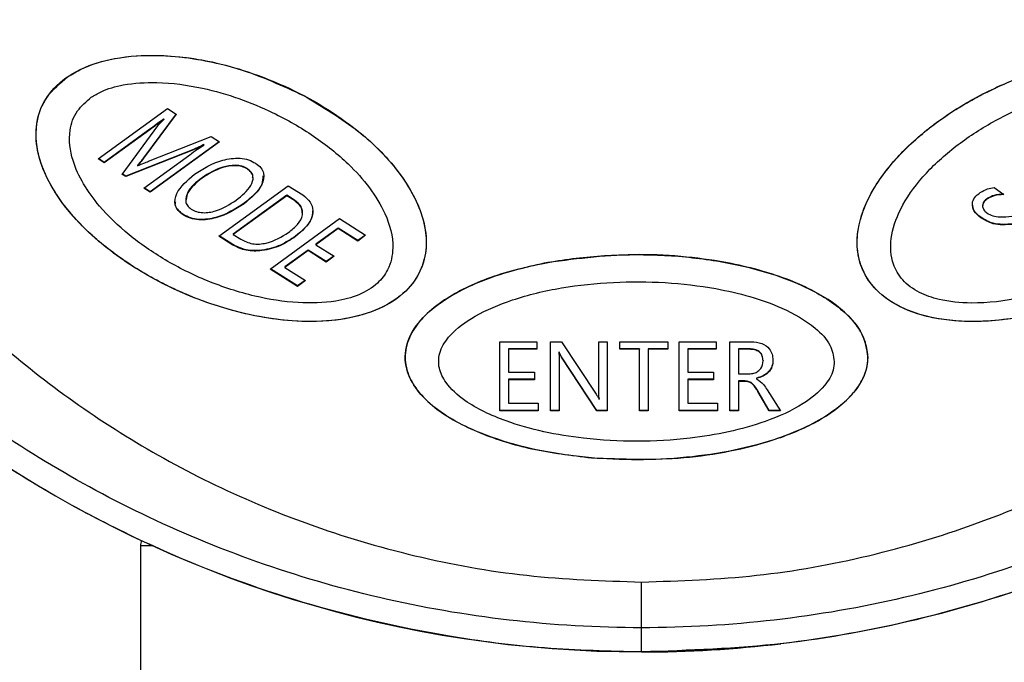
# Model space of a CAD drawing. Header units: millimetres. Extents: x 108 to 474, y 7 to 277.
# Tile 3 of 8: x 118 to 135, y 67 to 77. Entities that reach past the tile are written whole.
import ezdxf

# ---------------------------------------------------------------- set-up
doc = ezdxf.new("R2010")
doc.units = ezdxf.units.MM

msp = doc.modelspace()

# ---------------------------------------------------------------- linework, layer by layer
at = {"color": 7, "linetype": 'Continuous', "lineweight": 25}
for p, q in [((119.169, 75.075), (120.345, 75.929)), ((120.491, 75.836), (119.941, 75.093)), ((120.494, 75.833), (119.941, 75.086)), ((120.345, 75.929), (120.494, 75.833)), ((119.579, 74.812), (120.183, 75.635)), ((120.283, 75.75), (120.279, 75.752)), ((120.279, 75.752), (120.279, 75.745)), ((120.283, 75.743), (120.279, 75.745)), ((120.283, 75.75), (120.283, 75.743)), ((120.046, 75.576), (119.274, 75.015)), ((120.046, 75.568), (119.274, 75.007)), ((120.046, 75.576), (120.046, 75.568)), ((120.026, 75.036), (121.086, 75.454)), ((121.224, 75.366), (120.053, 74.516)), ((121.229, 75.363), (120.053, 74.509)), ((120.962, 75.315), (120.959, 75.317)), ((120.959, 75.317), (120.959, 75.309)), ((120.962, 75.308), (120.959, 75.309)), ((120.962, 75.315), (120.962, 75.308)), ((121.086, 75.454), (121.229, 75.363)), ((120.815, 75.247), (119.641, 74.78)), ((120.815, 75.24), (119.641, 74.773)), ((119.943, 74.579), (120.722, 75.145)), ((120.815, 75.247), (120.815, 75.24)), ((119.274, 75.007), (119.169, 75.075)), ((119.274, 75.015), (119.174, 75.079)), ((119.274, 75.015), (119.274, 75.007)), ((119.941, 75.093), (119.941, 75.086)), ((119.641, 74.773), (119.579, 74.812)), ((119.641, 74.78), (119.583, 74.817)), ((119.835, 74.964), (119.835, 74.957)), ((119.835, 74.957), (119.838, 74.954)), ((121.698, 74.911), (121.698, 74.904)), ((119.641, 74.78), (119.641, 74.773)), ((120.932, 74.755), (120.932, 74.748)), ((121.797, 74.749), (121.797, 74.757)), ((120.053, 74.509), (119.943, 74.579)), ((120.053, 74.516), (119.949, 74.583)), ((120.053, 74.516), (120.053, 74.509)), ((121.218, 73.765), (122.394, 74.619)), ((122.394, 74.619), (122.638, 74.463)), ((134.362, 74.59), (134.525, 74.469)), ((120.655, 74.381), (120.655, 74.374)), ((122.369, 74.457), (121.462, 73.799)), ((122.369, 74.45), (121.462, 73.792)), ((121.644, 74.321), (121.644, 74.314)), ((122.498, 74.375), (122.369, 74.457)), ((122.369, 74.457), (122.369, 74.45)), ((122.498, 74.367), (122.369, 74.45)), ((122.498, 74.375), (122.498, 74.367)), ((134.253, 74.406), (134.253, 74.398)), ((120.612, 74.132), (120.612, 74.125)), ((122.636, 74.156), (122.636, 74.163)), ((134.167, 74.284), (134.167, 74.276)), ((122.089, 73.207), (123.265, 74.062)), ((123.265, 74.062), (123.706, 73.779)), ((134.135, 74.085), (134.135, 74.077)), ((121.462, 73.799), (121.462, 73.792)), ((123.241, 73.9), (122.864, 73.626)), ((123.241, 73.893), (122.864, 73.619)), ((123.571, 73.688), (123.241, 73.9)), ((123.241, 73.9), (123.241, 73.893)), ((123.571, 73.681), (123.241, 73.893)), ((121.453, 73.614), (121.218, 73.765)), ((121.453, 73.621), (121.223, 73.769)), ((121.462, 73.792), (121.587, 73.712)), ((122.517, 73.764), (122.517, 73.756)), ((123.701, 73.782), (123.571, 73.688)), ((123.706, 73.779), (123.571, 73.681)), ((123.571, 73.688), (123.571, 73.681)), ((121.453, 73.621), (121.453, 73.614)), ((122.73, 73.529), (122.334, 73.242)), ((122.73, 73.521), (122.334, 73.234)), ((123.036, 73.333), (122.73, 73.529)), ((122.73, 73.529), (122.73, 73.521)), ((123.036, 73.325), (122.73, 73.521)), ((122.864, 73.626), (122.864, 73.619)), ((122.864, 73.619), (123.17, 73.423)), ((123.165, 73.426), (123.036, 73.333)), ((123.17, 73.423), (123.036, 73.325)), ((123.036, 73.333), (123.036, 73.325)), ((122.549, 72.913), (122.089, 73.207)), ((122.549, 72.92), (122.095, 73.211)), ((122.334, 73.242), (122.334, 73.234)), ((122.334, 73.234), (122.684, 73.01)), ((122.678, 73.014), (122.549, 72.92)), ((122.684, 73.01), (122.549, 72.913)), ((122.549, 72.92), (122.549, 72.913)), ((125.981, 71.975), (126.61, 71.975)), ((125.981, 70.803), (125.981, 71.975)), ((126.61, 71.975), (126.61, 71.846)), ((126.84, 71.975), (127.029, 71.975)), ((126.84, 70.803), (126.84, 71.975)), ((127.029, 71.975), (127.613, 71.083)), ((127.658, 71.173), (127.658, 71.975)), ((127.658, 71.975), (127.804, 71.975)), ((127.804, 71.975), (127.804, 70.803)), ((128.014, 71.846), (128.014, 71.975)), ((128.014, 71.975), (128.832, 71.975)), ((128.832, 71.975), (128.832, 71.846)), ((129.02, 71.975), (129.649, 71.975)), ((129.02, 70.803), (129.02, 71.975)), ((129.649, 71.975), (129.649, 71.846)), ((129.88, 71.975), (130.242, 71.975)), ((129.88, 70.803), (129.88, 71.975)), ((126.61, 71.853), (126.128, 71.853)), ((126.128, 71.853), (126.128, 71.846)), ((126.128, 71.846), (126.128, 71.46)), ((126.61, 71.846), (126.128, 71.846)), ((126.987, 71.796), (126.982, 71.796)), ((126.982, 71.796), (126.982, 71.789)), ((126.987, 71.796), (126.987, 71.789)), ((128.349, 71.853), (128.014, 71.853)), ((128.349, 71.846), (128.014, 71.846)), ((128.349, 71.853), (128.349, 71.846)), ((128.349, 70.803), (128.349, 71.846)), ((128.832, 71.853), (128.496, 71.853)), ((128.496, 71.853), (128.496, 71.846)), ((128.496, 71.846), (128.496, 70.803)), ((128.832, 71.846), (128.496, 71.846)), ((129.649, 71.853), (129.167, 71.853)), ((129.167, 71.853), (129.167, 71.846)), ((129.167, 71.846), (129.167, 71.46)), ((129.649, 71.846), (129.167, 71.846)), ((130.21, 71.853), (130.026, 71.853)), ((130.026, 71.853), (130.026, 71.846)), ((130.21, 71.846), (130.026, 71.846)), ((130.026, 71.846), (130.026, 71.431)), ((130.21, 71.853), (130.21, 71.846)), ((126.987, 71.789), (126.982, 71.789)), ((126.987, 71.632), (126.987, 71.625)), ((127.628, 70.81), (127.028, 71.72)), ((127.028, 71.72), (127.028, 71.712)), ((127.628, 70.803), (127.028, 71.712)), ((130.445, 71.659), (130.445, 71.651)), ((126.128, 71.46), (126.568, 71.46)), ((126.568, 71.46), (126.568, 71.331)), ((126.987, 71.625), (126.987, 70.803)), ((129.167, 71.46), (129.607, 71.46)), ((129.607, 71.46), (129.607, 71.331)), ((126.568, 71.339), (126.128, 71.339)), ((126.128, 71.339), (126.128, 71.331)), ((126.128, 71.331), (126.128, 70.931)), ((126.568, 71.331), (126.128, 71.331)), ((129.607, 71.339), (129.167, 71.339)), ((129.167, 71.339), (129.167, 71.331)), ((129.167, 71.331), (129.167, 70.931)), ((129.607, 71.331), (129.167, 71.331)), ((130.026, 71.431), (130.208, 71.431)), ((130.135, 71.31), (130.026, 71.31)), ((130.026, 71.31), (130.026, 71.303)), ((130.026, 71.303), (130.026, 70.803)), ((130.135, 71.303), (130.026, 71.303)), ((130.135, 71.31), (130.135, 71.303)), ((130.335, 71.358), (130.335, 71.351)), ((130.335, 71.351), (130.335, 71.347)), ((130.55, 70.81), (130.356, 71.14)), ((130.356, 71.14), (130.356, 71.132)), ((130.55, 70.803), (130.356, 71.132)), ((130.512, 71.157), (130.739, 70.803)), ((127.662, 71.003), (127.665, 71.003)), ((127.665, 71.01), (127.665, 71.003)), ((126.631, 70.81), (125.981, 70.81)), ((126.631, 70.803), (125.981, 70.803)), ((126.128, 70.931), (126.631, 70.931)), ((126.631, 70.931), (126.631, 70.803)), ((126.987, 70.81), (126.84, 70.81)), ((126.987, 70.803), (126.84, 70.803)), ((127.804, 70.81), (127.628, 70.81)), ((127.628, 70.81), (127.628, 70.803)), ((127.804, 70.803), (127.628, 70.803)), ((128.496, 70.81), (128.349, 70.81)), ((128.496, 70.803), (128.349, 70.803)), ((129.67, 70.81), (129.02, 70.81)), ((129.67, 70.803), (129.02, 70.803)), ((129.167, 70.931), (129.67, 70.931)), ((129.67, 70.931), (129.67, 70.803)), ((130.026, 70.81), (129.88, 70.81)), ((130.026, 70.803), (129.88, 70.803)), ((130.734, 70.81), (130.55, 70.81)), ((130.55, 70.81), (130.55, 70.803)), ((130.739, 70.803), (130.55, 70.803)), ((119.886, 68.515), (119.886, 66.365)), ((120.094, 68.515), (119.886, 68.515)), ((128.386, 66.718), (128.386, 67.126)), ((128.386, 66.715), (128.386, 66.718))]:
    msp.add_line(p, q, dxfattribs=at)
for centre, radius, start, end in [((128.369, 86.643), 19.926, 201.8064, 270.0492), ((120.086, 68.515), 0.2, 154.2675, 180), ((128.386, 86.715), 20, 270, 276.7789)]:
    msp.add_arc(centre, radius, start, end, dxfattribs=at)
for points, knots in [([(128.386, 66.715), (127.836, 66.728), (126.73, 66.755), (124.79, 67.005), (122.595, 67.515), (120.568, 68.271), (118.955, 69.058), (117.699, 69.789), (116.519, 70.595), (115.307, 71.555), (114.107, 72.675), (112.942, 73.969), (111.912, 75.332), (110.877, 76.975), (109.925, 78.901), (109.131, 81.136), (108.609, 83.436), (108.365, 85.754), (108.388, 88.046), (108.669, 90.321), (109.22, 92.592), (109.986, 94.65), (110.893, 96.468), (111.883, 98.067), (113.061, 99.617), (114.302, 100.951), (115.539, 102.067), (116.73, 102.992), (118.034, 103.852), (119.606, 104.718), (121.487, 105.534), (123.681, 106.197), (126.004, 106.632), (127.585, 106.687), (128.386, 106.715)], [0, 0, 0, 0, 0.021605, 0.043505, 0.077325, 0.112098, 0.133198, 0.154303, 0.175969, 0.197639, 0.225769, 0.253904, 0.282743, 0.311587, 0.353704, 0.395829, 0.43932, 0.482813, 0.524583, 0.566351, 0.60931, 0.652263, 0.684256, 0.716246, 0.749066, 0.781879, 0.804845, 0.827808, 0.851366, 0.87492, 0.90608, 0.937869, 0.968523, 1, 1, 1, 1]), ([(128.386, 106.715), (128.93, 106.702), (130.025, 106.676), (131.953, 106.429), (134.14, 105.925), (136.165, 105.176), (137.778, 104.393), (139.036, 103.664), (140.218, 102.86), (141.432, 101.902), (142.635, 100.786), (143.802, 99.495), (144.836, 98.132), (145.875, 96.49), (146.832, 94.564), (147.631, 92.327), (148.158, 90.025), (148.406, 87.706), (148.386, 85.411), (148.108, 83.135), (147.559, 80.862), (146.795, 78.803), (145.891, 76.983), (144.903, 75.384), (143.728, 73.833), (142.488, 72.497), (141.253, 71.38), (140.064, 70.454), (138.761, 69.592), (137.19, 68.723), (135.306, 67.903), (133.106, 67.237), (130.776, 66.798), (129.19, 66.743), (128.386, 66.715)], [0, 0, 0, 0, 0.021391, 0.04307, 0.076808, 0.111496, 0.132596, 0.1537, 0.175365, 0.197034, 0.225156, 0.253284, 0.282116, 0.310951, 0.353098, 0.395253, 0.43878, 0.48231, 0.524113, 0.565916, 0.608911, 0.6519, 0.6839, 0.715895, 0.748722, 0.78154, 0.804498, 0.827452, 0.851002, 0.874547, 0.90579, 0.937667, 0.968419, 1, 1, 1, 1]), ([(128.386, 67.126), (128.386, 67.126), (127.634, 67.126), (126.128, 67.215), (123.93, 67.596), (121.84, 68.212), (119.905, 69.018), (118.141, 69.986), (116.551, 71.08), (114.937, 72.44), (113.383, 74.094), (111.971, 76.044), (110.847, 78.086), (110.002, 80.191), (109.421, 82.34), (109.098, 84.513), (109.026, 86.705), (109.209, 88.903), (109.652, 91.097), (110.359, 93.253), (111.304, 95.281), (112.465, 97.172), (113.824, 98.912), (115.305, 100.414), (116.852, 101.68), (118.406, 102.725), (119.999, 103.587), (121.596, 104.266), (123.158, 104.784), (124.822, 105.178), (126.573, 105.438), (127.781, 105.472), (128.386, 105.489)], [0, 0, 0, 0, 0.000001, 0.030924, 0.061854, 0.092619, 0.123399, 0.153355, 0.183419, 0.213412, 0.25509, 0.29693, 0.338669, 0.380458, 0.42241, 0.464386, 0.506208, 0.548845, 0.591642, 0.634416, 0.677021, 0.715357, 0.75377, 0.792061, 0.821264, 0.850531, 0.879697, 0.903217, 0.926797, 0.950297, 0.97515, 1, 1, 1, 1]), ([(128.386, 105.489), (128.386, 105.489), (128.99, 105.489), (130.2, 105.43), (131.95, 105.18), (133.613, 104.783), (135.176, 104.266), (136.773, 103.587), (138.366, 102.725), (139.92, 101.68), (141.467, 100.414), (142.948, 98.912), (144.307, 97.172), (145.468, 95.281), (146.413, 93.253), (147.12, 91.097), (147.563, 88.903), (147.746, 86.705), (147.674, 84.513), (147.351, 82.34), (146.77, 80.191), (145.925, 78.086), (144.801, 76.044), (143.389, 74.094), (141.835, 72.44), (140.221, 71.08), (138.631, 69.986), (136.867, 69.018), (134.932, 68.212), (132.842, 67.596), (130.644, 67.215), (129.138, 67.126), (128.386, 67.126), (128.386, 67.126)], [0, 0, 0, 0, 0.000001, 0.02485, 0.049703, 0.073203, 0.096783, 0.120303, 0.149469, 0.178736, 0.207939, 0.24623, 0.284643, 0.322979, 0.365584, 0.408358, 0.451155, 0.493792, 0.535614, 0.57759, 0.619542, 0.661331, 0.70307, 0.74491, 0.786588, 0.816581, 0.846645, 0.876601, 0.907381, 0.938146, 0.969076, 0.999999, 1, 1, 1, 1]), ([(128.386, 101.211), (127.908, 101.199), (126.953, 101.173), (125.329, 100.945), (123.561, 100.505), (121.809, 99.832), (120.28, 99.043), (118.952, 98.188), (117.603, 97.133), (116.29, 95.861), (115.069, 94.368), (114.009, 92.729), (113.13, 90.952), (112.458, 89.048), (112.023, 87.111), (111.798, 84.953), (111.871, 82.583), (112.351, 80.028), (113.17, 77.742), (114.228, 75.743), (115.432, 74.027), (116.765, 72.573), (118.153, 71.377), (119.519, 70.417), (121.04, 69.567), (122.713, 68.856), (124.52, 68.317), (126.427, 67.968), (127.733, 67.922), (128.386, 67.9)], [0, 0, 0, 0, 0.022062, 0.044128, 0.07638, 0.108665, 0.136716, 0.164864, 0.192956, 0.231466, 0.270099, 0.30866, 0.352752, 0.397012, 0.4413, 0.485431, 0.543499, 0.601724, 0.659748, 0.702635, 0.745614, 0.788433, 0.818602, 0.848838, 0.878959, 0.909328, 0.939675, 0.969844, 1, 1, 1, 1]), ([(128.386, 67.9), (129.039, 67.922), (130.345, 67.968), (132.252, 68.317), (134.059, 68.856), (135.732, 69.567), (137.253, 70.417), (138.619, 71.377), (140.006, 72.573), (141.34, 74.027), (142.544, 75.743), (143.602, 77.742), (144.421, 80.028), (144.901, 82.583), (144.974, 84.953), (144.748, 87.111), (144.314, 89.048), (143.642, 90.952), (142.763, 92.729), (141.703, 94.368), (140.482, 95.861), (139.169, 97.133), (137.82, 98.188), (136.492, 99.043), (134.963, 99.832), (133.211, 100.505), (131.443, 100.945), (129.819, 101.173), (128.863, 101.199), (128.386, 101.211)], [0, 0, 0, 0, 0.030156, 0.060325, 0.090672, 0.121041, 0.151162, 0.181398, 0.211567, 0.254386, 0.297365, 0.340252, 0.398276, 0.456501, 0.514569, 0.5587, 0.602988, 0.647248, 0.69134, 0.729901, 0.768534, 0.807044, 0.835136, 0.863284, 0.891335, 0.92362, 0.955872, 0.977938, 1, 1, 1, 1]), ([(128.386, 66.718), (128.386, 66.718), (129.176, 66.718), (130.758, 66.815), (133.075, 67.228), (135.279, 67.899), (137.32, 68.781), (139.171, 69.836), (140.831, 71.023), (142.504, 72.494), (144.112, 74.273), (145.532, 76.368), (146.397, 77.91), (146.71, 78.758), (146.747, 78.857)], [0, 0, 0, 0, 0.000002, 0.088005, 0.17604, 0.265171, 0.35436, 0.441819, 0.529605, 0.617192, 0.739167, 0.861599, 0.983752, 1, 1, 1, 1]), ([(118.652, 76.465), (118.526, 76.358), (118.275, 76.146), (118.093, 75.674), (118.123, 75.171), (118.327, 74.671), (118.648, 74.19), (119.127, 73.697), (119.781, 73.215), (120.542, 72.807), (121.434, 72.481), (122.369, 72.303), (123.228, 72.318), (123.892, 72.486), (124.359, 72.768), (124.664, 73.166), (124.783, 73.712), (124.622, 74.308), (124.271, 74.869), (123.836, 75.341), (123.303, 75.771), (122.682, 76.15), (121.992, 76.465), (121.177, 76.722), (120.307, 76.856), (119.492, 76.808), (118.959, 76.652), (118.73, 76.512), (118.652, 76.465)], [0, 0, 0, 0, 0.029026, 0.057923, 0.102312, 0.135488, 0.168719, 0.215207, 0.261728, 0.308984, 0.35617, 0.408974, 0.44917, 0.479839, 0.510675, 0.53817, 0.574648, 0.626847, 0.665942, 0.705094, 0.745757, 0.786423, 0.826645, 0.866814, 0.917343, 0.955068, 0.984856, 1, 1, 1, 1]), ([(122.653, 76.149), (122.298, 76.313), (121.588, 76.64), (120.524, 76.842), (119.663, 76.828), (119.047, 76.692), (118.534, 76.424), (118.22, 76.04), (118.094, 75.605), (118.148, 75.018), (118.515, 74.313), (119.238, 73.582), (120.171, 72.972), (121.274, 72.512), (122.331, 72.304), (123.193, 72.319), (123.808, 72.456), (124.318, 72.724), (124.63, 73.108), (124.756, 73.541), (124.703, 74.128), (124.334, 74.83), (123.621, 75.57), (122.976, 75.956), (122.653, 76.149)], [0, 0, 0, 0, 0.062547, 0.125024, 0.157675, 0.187407, 0.218378, 0.249833, 0.279614, 0.312388, 0.374913, 0.437538, 0.500168, 0.562779, 0.625265, 0.657925, 0.687667, 0.718509, 0.749841, 0.779565, 0.812269, 0.874815, 0.937399, 1, 1, 1, 1]), ([(138.117, 76.466), (137.961, 76.552), (137.65, 76.722), (136.959, 76.846), (136.223, 76.825), (135.491, 76.686), (134.787, 76.466), (134.063, 76.139), (133.357, 75.693), (132.758, 75.173), (132.281, 74.565), (132.02, 73.927), (132.041, 73.342), (132.288, 72.89), (132.701, 72.572), (133.284, 72.364), (134.082, 72.283), (134.955, 72.393), (135.777, 72.633), (136.467, 72.929), (137.098, 73.293), (137.654, 73.716), (138.117, 74.187), (138.495, 74.744), (138.691, 75.337), (138.621, 75.893), (138.392, 76.256), (138.187, 76.413), (138.117, 76.466)], [0, 0, 0, 0, 0.028972, 0.057816, 0.102156, 0.135329, 0.168557, 0.215101, 0.261678, 0.308997, 0.356247, 0.409008, 0.449188, 0.479813, 0.510603, 0.538047, 0.574452, 0.62658, 0.665671, 0.704818, 0.745489, 0.786162, 0.82647, 0.866724, 0.917266, 0.954994, 0.984748, 1, 1, 1, 1]), ([(134.119, 76.147), (134.3, 76.236), (134.7, 76.432), (135.34, 76.646), (135.811, 76.748), (136.029, 76.779), (136.034, 76.78)], [0, 0, 0, 0, 0.312298, 0.6875932, 0.9930393, 1, 1, 1, 1]), ([(119.053, 76.118), (118.968, 76.045), (118.778, 75.882), (118.656, 75.502), (118.71, 75.075), (118.91, 74.645), (119.221, 74.217), (119.677, 73.777), (120.297, 73.348), (121.012, 72.99), (121.776, 72.739), (122.52, 72.618), (123.134, 72.634), (123.604, 72.756), (123.914, 72.948), (124.119, 73.226), (124.204, 73.636), (124.075, 74.116), (123.785, 74.59), (123.384, 75.036), (122.841, 75.472), (122.206, 75.838), (121.565, 76.106), (120.909, 76.295), (120.238, 76.389), (119.643, 76.353), (119.265, 76.246), (119.107, 76.151), (119.053, 76.118)], [0, 0, 0, 0, 0.024032, 0.053459, 0.097874, 0.13385, 0.169891, 0.22145, 0.273041, 0.32542, 0.377679, 0.422086, 0.459552, 0.484471, 0.509568, 0.531556, 0.564147, 0.615098, 0.655955, 0.696877, 0.750297, 0.803716, 0.843326, 0.882879, 0.92929, 0.962913, 0.987218, 1, 1, 1, 1]), ([(137.717, 76.119), (137.609, 76.177), (137.371, 76.306), (136.815, 76.389), (136.191, 76.352), (135.561, 76.215), (134.934, 76.002), (134.288, 75.691), (133.659, 75.268), (133.133, 74.779), (132.766, 74.258), (132.59, 73.751), (132.612, 73.333), (132.791, 73.013), (133.071, 72.802), (133.479, 72.663), (134.078, 72.605), (134.78, 72.693), (135.473, 72.89), (136.127, 73.164), (136.767, 73.534), (137.304, 73.968), (137.698, 74.406), (137.976, 74.854), (138.113, 75.311), (138.062, 75.717), (137.905, 75.975), (137.765, 76.082), (137.717, 76.119)], [0, 0, 0, 0, 0.023964, 0.053323, 0.097683, 0.133661, 0.169704, 0.221339, 0.273007, 0.32547, 0.377812, 0.422115, 0.459597, 0.484451, 0.509482, 0.531404, 0.563897, 0.614743, 0.655578, 0.696479, 0.749988, 0.803496, 0.843193, 0.882833, 0.929235, 0.962868, 0.987123, 1, 1, 1, 1]), ([(136.45, 72.937), (136.443, 72.933), (136.213, 72.819), (135.756, 72.626), (135.085, 72.433), (134.488, 72.335), (133.991, 72.309), (133.463, 72.341), (132.895, 72.474), (132.404, 72.774), (132.101, 73.183), (132.017, 73.609), (132.076, 74.025), (132.211, 74.381), (132.41, 74.721), (132.729, 75.128), (133.21, 75.579), (133.726, 75.933), (134.047, 76.107), (134.119, 76.147)], [0, 0, 0, 0, 0.002802, 0.084473, 0.158869, 0.21809, 0.266234, 0.306091, 0.375065, 0.440636, 0.496344, 0.571177, 0.624417, 0.677582, 0.730706, 0.783805, 0.878212, 0.972574, 1, 1, 1, 1]), ([(120.279, 75.752), (120.237, 75.719), (120.161, 75.659), (120.081, 75.601), (120.046, 75.576)], [0, 0, 0, 0, 0.55998, 1, 1, 1, 1]), ([(120.279, 75.745), (120.237, 75.711), (120.161, 75.651), (120.081, 75.594), (120.046, 75.568)], [0, 0, 0, 0, 0.55998, 1, 1, 1, 1]), ([(120.183, 75.635), (120.2, 75.656), (120.231, 75.693), (120.267, 75.728), (120.283, 75.743)], [0, 0, 0, 0, 0.5598433, 1, 1, 1, 1]), ([(120.722, 75.145), (120.766, 75.176), (120.844, 75.231), (120.926, 75.284), (120.962, 75.308)], [0, 0, 0, 0, 0.5599912, 1, 1, 1, 1]), ([(120.959, 75.317), (120.933, 75.303), (120.887, 75.278), (120.837, 75.257), (120.815, 75.247)], [0, 0, 0, 0, 0.560047, 1, 1, 1, 1]), ([(120.959, 75.309), (120.933, 75.296), (120.887, 75.271), (120.837, 75.249), (120.815, 75.24)], [0, 0, 0, 0, 0.560047, 1, 1, 1, 1]), ([(119.941, 75.093), (119.922, 75.068), (119.889, 75.025), (119.851, 74.982), (119.835, 74.964)], [0, 0, 0, 0, 0.560026, 1, 1, 1, 1]), ([(119.941, 75.086), (119.922, 75.061), (119.889, 75.017), (119.851, 74.975), (119.835, 74.957)], [0, 0, 0, 0, 0.560026, 1, 1, 1, 1]), ([(119.838, 74.954), (119.873, 74.97), (119.936, 74.997), (119.998, 75.024), (120.026, 75.036)], [0, 0, 0, 0, 0.56, 1, 1, 1, 1]), ([(120.804, 74.813), (120.951, 74.907), (121.172, 75.049), (121.527, 75.098), (121.724, 75.063), (121.802, 75.02), (121.841, 74.999)], [0, 0, 0, 0, 0.499571, 0.749153, 0.8745, 1, 1, 1, 1]), ([(121.698, 74.911), (121.669, 74.926), (121.61, 74.957), (121.461, 74.974), (121.204, 74.928), (121.041, 74.825), (120.932, 74.755)], [0, 0, 0, 0, 0.125175, 0.250425, 0.500274, 1, 1, 1, 1]), ([(121.841, 74.999), (121.873, 74.975), (121.937, 74.926), (121.993, 74.8), (121.945, 74.568), (121.764, 74.416), (121.644, 74.314)], [0, 0, 0, 0, 0.125432, 0.250801, 0.500617, 1, 1, 1, 1]), ([(120.612, 74.125), (120.58, 74.149), (120.516, 74.197), (120.457, 74.324), (120.501, 74.557), (120.683, 74.711), (120.804, 74.813)], [0, 0, 0, 0, 0.125494, 0.250873, 0.500669, 1, 1, 1, 1]), ([(121.698, 74.904), (121.669, 74.919), (121.61, 74.95), (121.461, 74.967), (121.204, 74.921), (121.041, 74.817), (120.932, 74.748)], [0, 0, 0, 0, 0.125175, 0.250425, 0.500274, 1, 1, 1, 1]), ([(121.509, 74.375), (121.606, 74.452), (121.752, 74.568), (121.811, 74.746), (121.772, 74.847), (121.723, 74.885), (121.698, 74.904)], [0, 0, 0, 0, 0.500198, 0.749608, 0.874766, 1, 1, 1, 1]), ([(121.79, 74.758), (121.792, 74.764), (121.802, 74.796), (121.77, 74.854), (121.722, 74.892), (121.698, 74.911)], [0, 0, 0, 0, 0.123707, 0.561719, 1, 1, 1, 1]), ([(120.932, 74.748), (120.838, 74.671), (120.697, 74.555), (120.643, 74.379), (120.675, 74.28), (120.723, 74.242), (120.747, 74.223)], [0, 0, 0, 0, 0.4999, 0.74972, 0.874875, 1, 1, 1, 1]), ([(120.932, 74.755), (120.832, 74.678), (120.69, 74.567), (120.668, 74.424), (120.661, 74.381)], [0, 0, 0, 0, 0.6967473, 1, 1, 1, 1]), ([(121.965, 74.789), (121.962, 74.741), (121.951, 74.562), (121.773, 74.423), (121.644, 74.321)], [0, 0, 0, 0, 0.2717284, 1, 1, 1, 1]), ([(134.135, 74.077), (134.094, 74.113), (134.012, 74.183), (133.981, 74.31), (134.024, 74.424), (134.094, 74.476), (134.129, 74.503)], [0, 0, 0, 0, 0.280522, 0.559798, 0.77976, 1, 1, 1, 1]), ([(134.129, 74.503), (134.167, 74.526), (134.236, 74.567), (134.323, 74.583), (134.362, 74.59)], [0, 0, 0, 0, 0.561159, 1, 1, 1, 1]), ([(134.525, 74.476), (134.468, 74.473), (134.367, 74.468), (134.288, 74.425), (134.253, 74.406)], [0, 0, 0, 0, 0.558749, 1, 1, 1, 1]), ([(134.525, 74.469), (134.468, 74.466), (134.367, 74.461), (134.288, 74.418), (134.253, 74.398)], [0, 0, 0, 0, 0.558749, 1, 1, 1, 1]), ([(120.612, 74.132), (120.581, 74.156), (120.518, 74.205), (120.47, 74.286), (120.482, 74.336), (120.486, 74.354)], [0, 0, 0, 0, 0.391567, 0.782775, 1, 1, 1, 1]), ([(121.644, 74.321), (121.498, 74.227), (121.278, 74.087), (120.926, 74.036), (120.729, 74.069), (120.651, 74.111), (120.612, 74.132)], [0, 0, 0, 0, 0.499607, 0.749244, 0.874568, 1, 1, 1, 1]), ([(121.644, 74.314), (121.498, 74.22), (121.278, 74.08), (120.926, 74.028), (120.729, 74.061), (120.651, 74.104), (120.612, 74.125)], [0, 0, 0, 0, 0.499607, 0.749244, 0.874568, 1, 1, 1, 1]), ([(120.747, 74.223), (120.776, 74.207), (120.834, 74.176), (120.982, 74.153), (121.241, 74.198), (121.402, 74.304), (121.509, 74.375)], [0, 0, 0, 0, 0.125331, 0.250538, 0.499891, 1, 1, 1, 1]), ([(122.398, 73.828), (122.453, 73.871), (122.562, 73.958), (122.65, 74.11), (122.628, 74.263), (122.542, 74.332), (122.498, 74.367)], [0, 0, 0, 0, 0.2812576, 0.560892, 0.7804139, 1, 1, 1, 1]), ([(122.628, 74.162), (122.627, 74.198), (122.624, 74.279), (122.544, 74.34), (122.498, 74.375)], [0, 0, 0, 0, 0.434467, 1, 1, 1, 1]), ([(122.638, 74.463), (122.685, 74.425), (122.781, 74.349), (122.82, 74.198), (122.779, 73.982), (122.625, 73.849), (122.517, 73.756)], [0, 0, 0, 0, 0.18677, 0.373667, 0.561003, 1, 1, 1, 1]), ([(134.135, 74.085), (134.092, 74.12), (134.013, 74.185), (134.004, 74.269), (133.999, 74.307)], [0, 0, 0, 0, 0.5413381, 1, 1, 1, 1]), ([(134.253, 74.398), (134.228, 74.38), (134.178, 74.342), (134.159, 74.27), (134.186, 74.207), (134.222, 74.176), (134.24, 74.16)], [0, 0, 0, 0, 0.280077, 0.559203, 0.779196, 1, 1, 1, 1]), ([(134.253, 74.406), (134.227, 74.387), (134.178, 74.353), (134.173, 74.305), (134.17, 74.283)], [0, 0, 0, 0, 0.540127, 1, 1, 1, 1]), ([(122.807, 74.195), (122.802, 74.149), (122.785, 73.986), (122.629, 73.857), (122.517, 73.764)], [0, 0, 0, 0, 0.283286, 1, 1, 1, 1]), ([(134.24, 74.16), (134.272, 74.14), (134.334, 74.1), (134.49, 74.087), (134.596, 74.096), (134.662, 74.101)], [0, 0, 0, 0, 0.2795041, 0.5585119, 1, 1, 1, 1]), ([(134.681, 73.971), (134.565, 73.964), (134.357, 73.951), (134.203, 74.044), (134.135, 74.085)], [0, 0, 0, 0, 0.560215, 1, 1, 1, 1]), ([(134.681, 73.964), (134.565, 73.957), (134.357, 73.944), (134.203, 74.037), (134.135, 74.077)], [0, 0, 0, 0, 0.560215, 1, 1, 1, 1]), ([(121.587, 73.712), (121.651, 73.68), (121.78, 73.618), (122.11, 73.644), (122.283, 73.754), (122.398, 73.828)], [0, 0, 0, 0, 0.2496739, 0.4996553, 1, 1, 1, 1]), ([(122.517, 73.764), (122.435, 73.71), (122.272, 73.603), (121.977, 73.518), (121.673, 73.514), (121.526, 73.585), (121.453, 73.621)], [0, 0, 0, 0, 0.281073, 0.561091, 0.780752, 1, 1, 1, 1]), ([(122.517, 73.756), (122.435, 73.703), (122.272, 73.595), (121.977, 73.511), (121.673, 73.506), (121.526, 73.578), (121.453, 73.614)], [0, 0, 0, 0, 0.281073, 0.561091, 0.780752, 1, 1, 1, 1]), ([(132.22, 71.714), (132.198, 71.85), (132.155, 72.121), (131.795, 72.542), (131.252, 72.883), (130.589, 73.138), (129.864, 73.322), (129.014, 73.44), (128.052, 73.465), (127.091, 73.386), (126.123, 73.187), (125.277, 72.861), (124.684, 72.437), (124.39, 71.998), (124.352, 71.573), (124.549, 71.144), (125.031, 70.702), (125.762, 70.358), (126.593, 70.131), (127.388, 70.007), (128.211, 69.961), (129.043, 69.992), (129.859, 70.102), (130.702, 70.314), (131.456, 70.639), (131.982, 71.066), (132.197, 71.433), (132.214, 71.643), (132.22, 71.714)], [0, 0, 0, 0, 0.02901, 0.057892, 0.102266, 0.135435, 0.168659, 0.215154, 0.261683, 0.308949, 0.356146, 0.408951, 0.449151, 0.479812, 0.510638, 0.538119, 0.57457, 0.626738, 0.665825, 0.704969, 0.745628, 0.786289, 0.826547, 0.866752, 0.917294, 0.955027, 0.984808, 1, 1, 1, 1]), ([(126.796, 73.318), (126.461, 73.244), (125.824, 73.102), (125.13, 72.763), (124.702, 72.429), (124.467, 72.125), (124.355, 71.794), (124.396, 71.455), (124.574, 71.135), (124.96, 70.761), (125.621, 70.41), (126.537, 70.127), (127.194, 70.048), (127.535, 70.007)], [0, 0, 0, 0, 0.132202, 0.250731, 0.315419, 0.375571, 0.43829, 0.500252, 0.560566, 0.625018, 0.749843, 0.870352, 1, 1, 1, 1]), ([(127.535, 70.007), (128.059, 69.987), (128.852, 69.957), (129.879, 70.108), (130.505, 70.265), (130.973, 70.435), (131.406, 70.635), (131.731, 70.855), (131.949, 71.073), (132.079, 71.233), (132.191, 71.441), (132.237, 71.702), (132.194, 71.958), (132.077, 72.203), (131.818, 72.515), (131.408, 72.792), (130.895, 73.026), (130.422, 73.183), (129.838, 73.322), (129.143, 73.422), (128.094, 73.482), (127.314, 73.383), (126.796, 73.318)], [0, 0, 0, 0, 0.1247308, 0.1887771, 0.2496873, 0.2836296, 0.3154704, 0.3745208, 0.3915257, 0.4077773, 0.4386195, 0.4685383, 0.4991199, 0.5283099, 0.5582515, 0.62421, 0.6638942, 0.7054791, 0.7496309, 0.8114848, 0.8749596, 1, 1, 1, 1]), ([(131.653, 71.641), (131.637, 71.734), (131.602, 71.94), (131.294, 72.267), (130.815, 72.542), (130.227, 72.75), (129.563, 72.902), (128.784, 72.993), (127.901, 72.997), (127.024, 72.906), (126.223, 72.714), (125.572, 72.44), (125.154, 72.134), (124.949, 71.821), (124.929, 71.536), (125.073, 71.24), (125.438, 70.91), (126.026, 70.633), (126.722, 70.438), (127.467, 70.316), (128.304, 70.27), (129.133, 70.318), (129.865, 70.437), (130.525, 70.62), (131.096, 70.878), (131.48, 71.19), (131.636, 71.448), (131.649, 71.591), (131.653, 71.641)], [0, 0, 0, 0, 0.024012, 0.053419, 0.097818, 0.133784, 0.169814, 0.221393, 0.273004, 0.325405, 0.377687, 0.422076, 0.459552, 0.484454, 0.509535, 0.531504, 0.564062, 0.614976, 0.655822, 0.696733, 0.750178, 0.803623, 0.843265, 0.882851, 0.929262, 0.962892, 0.987184, 1, 1, 1, 1]), ([(130.242, 71.975), (130.305, 71.97), (130.43, 71.96), (130.593, 71.841), (130.605, 71.731), (130.613, 71.664)], [0, 0, 0, 0, 0.280233, 0.559809, 1, 1, 1, 1]), ([(127.028, 71.72), (127.019, 71.734), (127.004, 71.759), (126.992, 71.785), (126.987, 71.796)], [0, 0, 0, 0, 0.559933, 1, 1, 1, 1]), ([(130.445, 71.659), (130.443, 71.685), (130.439, 71.739), (130.39, 71.808), (130.303, 71.849), (130.241, 71.852), (130.21, 71.853)], [0, 0, 0, 0, 0.281054, 0.560312, 0.779657, 1, 1, 1, 1]), ([(130.445, 71.651), (130.443, 71.678), (130.439, 71.731), (130.39, 71.801), (130.303, 71.841), (130.241, 71.845), (130.21, 71.846)], [0, 0, 0, 0, 0.281054, 0.560312, 0.779657, 1, 1, 1, 1]), ([(126.982, 71.789), (126.984, 71.758), (126.987, 71.704), (126.987, 71.649), (126.987, 71.625)], [0, 0, 0, 0, 0.559963, 1, 1, 1, 1]), ([(127.028, 71.712), (127.019, 71.726), (127.004, 71.751), (126.992, 71.777), (126.987, 71.789)], [0, 0, 0, 0, 0.559933, 1, 1, 1, 1]), ([(130.208, 71.431), (130.236, 71.433), (130.292, 71.437), (130.362, 71.472), (130.431, 71.541), (130.44, 71.606), (130.445, 71.651)], [0, 0, 0, 0, 0.1867657, 0.373573, 0.5609373, 1, 1, 1, 1]), ([(130.613, 71.672), (130.611, 71.635), (130.605, 71.561), (130.547, 71.465), (130.451, 71.394), (130.373, 71.37), (130.335, 71.358)], [0, 0, 0, 0, 0.280452, 0.560066, 0.779895, 1, 1, 1, 1]), ([(130.613, 71.664), (130.611, 71.627), (130.605, 71.554), (130.547, 71.457), (130.451, 71.387), (130.373, 71.363), (130.335, 71.351)], [0, 0, 0, 0, 0.280452, 0.560066, 0.779895, 1, 1, 1, 1]), ([(130.356, 71.14), (130.332, 71.182), (130.298, 71.24), (130.214, 71.302), (130.161, 71.308), (130.135, 71.31)], [0, 0, 0, 0, 0.561489, 0.781128, 1, 1, 1, 1]), ([(130.356, 71.132), (130.332, 71.174), (130.298, 71.233), (130.214, 71.295), (130.161, 71.3), (130.135, 71.303)], [0, 0, 0, 0, 0.561489, 0.781128, 1, 1, 1, 1]), ([(130.335, 71.347), (130.377, 71.316), (130.454, 71.26), (130.494, 71.189), (130.512, 71.157)], [0, 0, 0, 0, 0.556681, 1, 1, 1, 1]), ([(127.665, 71.003), (127.662, 71.034), (127.658, 71.091), (127.658, 71.148), (127.658, 71.173)], [0, 0, 0, 0, 0.559953, 1, 1, 1, 1]), ([(127.665, 71.01), (127.662, 71.042), (127.658, 71.083), (127.658, 71.124), (127.658, 71.133)], [0, 0, 0, 0, 0.773578, 1, 1, 1, 1]), ([(127.613, 71.083), (127.623, 71.068), (127.64, 71.042), (127.656, 71.015), (127.662, 71.003)], [0, 0, 0, 0, 0.560086, 1, 1, 1, 1])]:
    msp.add_open_spline(points, degree=3, knots=knots, dxfattribs=at)
msp.add_open_spline([(128.386, 67.126), (128.386, 67.186), (128.386, 67.307), (128.386, 67.702), (128.386, 67.9)], degree=3, dxfattribs=at)

doc.saveas('drawing.dxf')
